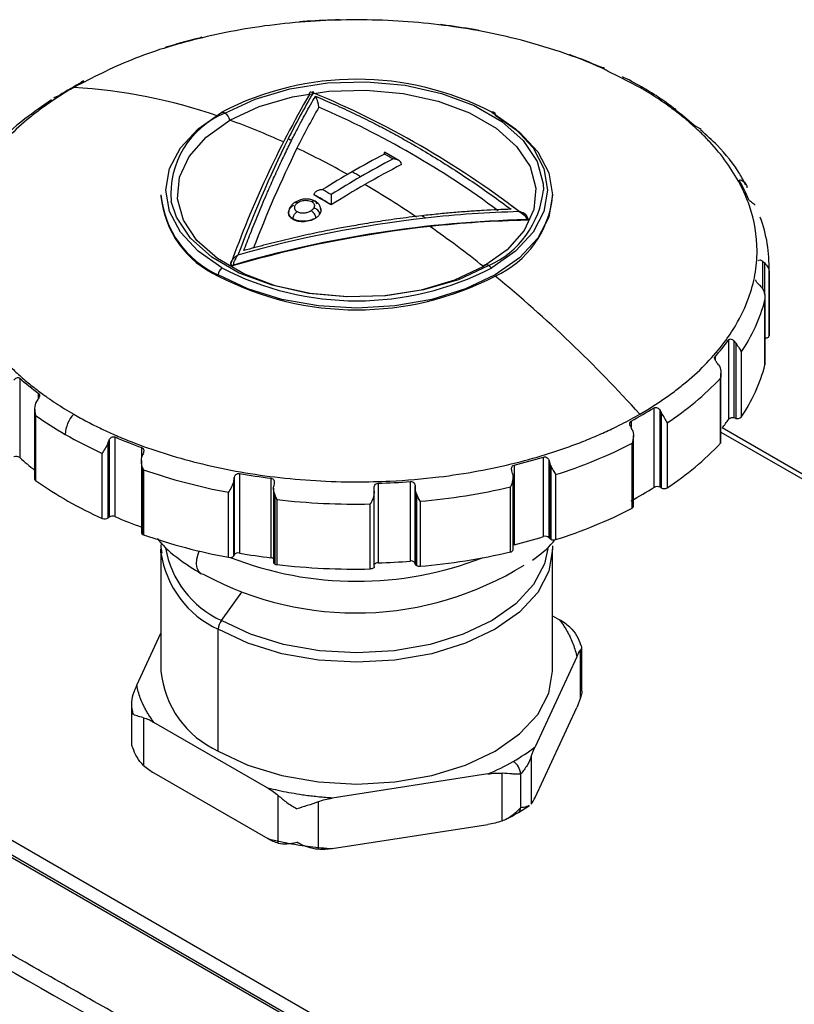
# Model space of a CAD drawing. Header units: millimetres. Extents: x 19 to 819, y 19 to 629.
# Tile 34 of 35: x 745 to 778, y 557 to 598. Entities that reach past the tile are written whole.
import ezdxf

# ---------------------------------------------------------------- set-up
doc = ezdxf.new("R2010")
doc.units = ezdxf.units.MM
doc.header["$LTSCALE"] = 3

msp = doc.modelspace()

# ---------------------------------------------------------------- linework, layer by layer
for p, q in [((762.921, 598.078), (762.923, 598.072)), ((762.923, 598.072), (762.928, 598.065)), ((753.011, 597.512), (753.037, 597.537)), ((771.256, 595.46), (770.364, 595.913)), ((748.036, 595.683), (748.013, 595.648)), ((748.036, 595.664), (748.036, 595.683)), ((748.086, 595.719), (748.086, 595.691)), ((772.752, 594.507), (772.752, 594.563)), ((773.785, 593.692), (773.778, 593.699)), ((761.24, 592.422), (760.64, 592.768)), ((751.345, 590.989), (751.345, 590.942)), ((757.71, 590.99), (757.71, 590.996)), ((767.631, 590.942), (767.631, 590.989)), ((757.147, 590.79), (756.904, 590.68)), ((766.586, 590.042), (765.905, 590.552)), ((756.84, 589.972), (756.84, 589.995)), ((766.547, 589.959), (766.547, 589.936)), ((766.611, 589.978), (766.611, 590.007)), ((754.25, 588.122), (754.25, 588.096)), ((754.275, 588.087), (754.275, 588.057)), ((754.358, 588.051), (754.358, 588.074)), ((776.375, 587.067), (776.375, 588.227)), ((776.441, 588.163), (776.441, 586.857)), ((776.631, 585.326), (776.631, 588.03)), ((753.73, 587.618), (753.73, 587.665)), ((776.627, 587.828), (776.627, 585.125)), ((776.459, 583.929), (776.459, 586.632)), ((776.461, 583.943), (776.461, 586.69)), ((776.627, 585.125), (776.631, 585.326)), ((774.951, 581.663), (774.951, 584.972)), ((775.182, 581.715), (775.182, 584.911)), ((775.242, 584.833), (775.242, 581.699)), ((775.474, 584.456), (775.474, 581.753)), ((774.385, 584.26), (774.385, 584.134)), ((776.461, 583.943), (776.459, 583.929)), ((774.628, 580.709), (774.628, 583.562)), ((745.475, 583.376), (745.475, 580.067)), ((774.608, 580.662), (774.608, 583.366)), ((746.261, 582.545), (746.261, 582.737)), ((746.096, 582.087), (746.096, 579.183)), ((771.848, 578.831), (771.848, 582.14)), ((772.096, 578.834), (772.096, 582.03)), ((772.143, 581.942), (772.143, 578.807)), ((746.134, 581.824), (746.134, 579.121)), ((770.894, 581.583), (770.894, 581.321)), ((772.393, 581.515), (772.393, 578.812)), ((775.242, 581.699), (775.182, 581.715)), ((774.628, 581.132), (803.551, 564.435)), ((803.851, 564.465), (774.681, 581.304)), ((749.152, 577.561), (749.152, 580.694)), ((749.193, 580.792), (749.193, 577.595)), ((749.436, 580.926), (749.436, 577.617)), ((770.933, 577.958), (770.933, 580.662)), ((770.99, 578.032), (770.99, 580.981)), ((748.906, 577.54), (748.906, 580.244)), ((750.553, 580.072), (750.553, 580.481)), ((750.533, 579.945), (750.533, 576.943)), ((767.254, 576.782), (767.254, 580.092)), ((767.489, 576.736), (767.489, 579.932)), ((767.517, 579.836), (767.517, 576.702)), ((750.583, 579.651), (750.583, 576.873)), ((750.616, 579.562), (750.616, 576.858)), ((754.61, 579.407), (754.61, 576.097)), ((766.027, 579.756), (766.027, 576.446)), ((767.551, 579.738), (767.551, 576.673)), ((754.376, 575.989), (754.376, 579.121)), ((754.394, 579.226), (754.394, 576.028)), ((755.923, 575.899), (755.923, 579.209)), ((760.372, 579), (760.372, 575.691)), ((761.724, 575.764), (761.724, 579.074)), ((765.985, 576.235), (765.985, 579.275)), ((767.755, 579.36), (767.755, 576.657)), ((754.157, 575.921), (754.157, 578.624)), ((756.029, 578.797), (756.029, 575.714)), ((760.217, 575.534), (760.217, 578.667)), ((761.917, 575.675), (761.917, 578.871)), ((761.923, 578.771), (761.923, 575.636)), ((765.877, 576.143), (765.877, 578.846)), ((772.143, 578.807), (772.096, 578.834)), ((756.08, 578.528), (756.08, 575.644)), ((756.168, 578.321), (756.168, 575.617)), ((761.973, 578.555), (761.973, 575.575)), ((762.12, 578.251), (762.12, 575.547)), ((760.051, 575.435), (760.051, 578.139)), ((774.095, 547.431), (721.971, 577.521)), ((749.193, 577.595), (749.152, 577.561)), ((721.365, 577.171), (773.489, 547.081)), ((773.617, 547.093), (721.493, 577.184)), ((767.517, 576.702), (767.489, 576.736)), ((751.345, 576.255), (751.345, 571.188)), ((751.349, 576.107), (751.345, 576.255)), ((767.627, 576.404), (767.631, 576.255)), ((767.631, 571.188), (767.631, 576.255)), ((754.394, 576.028), (754.376, 575.989)), ((761.923, 575.636), (761.917, 575.675)), ((753.859, 573.293), (754.714, 574.478)), ((767.631, 573.485), (767.919, 573.319)), ((753.73, 567.865), (753.73, 572.932)), ((750.341, 570.6), (751.345, 572.763)), ((768.792, 570.075), (768.792, 572.056)), ((768.85, 570.466), (768.85, 572.178)), ((768.635, 571.777), (766.9, 568.038)), ((750.125, 569.812), (750.125, 568.099)), ((766.9, 565.939), (768.635, 569.677)), ((750.627, 569.247), (750.627, 567.265)), ((755.797, 566.321), (751.056, 569.058)), ((766.742, 567.641), (766.742, 565.659)), ((751.056, 566.958), (755.797, 564.221)), ((764.944, 566.91), (758.468, 565.908)), ((765.53, 564.96), (765.53, 566.942)), ((766.299, 566.907), (766.299, 565.507)), ((756.226, 564.033), (756.226, 566.015)), ((757.882, 565.758), (757.882, 563.777)), ((766.21, 565.311), (766.667, 565.599)), ((758.468, 563.808), (764.944, 564.81))]:
    msp.add_line(p, q)
at = {"flags": 128}
for points in [[(754.001, 594.391), (755.261, 594.98), (756.707, 595.405), (758.274, 595.648), (759.894, 595.697), (761.496, 595.55), (763.011, 595.215), (764.371, 594.705), (765.518, 594.042), (766.402, 593.257), (766.983, 592.383), (767.237, 591.458), (767.248, 591.191)], [(754.215, 594.097), (755.426, 594.663), (756.815, 595.072), (758.321, 595.305), (759.878, 595.352), (761.418, 595.211), (762.873, 594.889), (764.181, 594.399), (765.283, 593.762), (766.132, 593.007), (766.691, 592.167), (766.935, 591.278), (766.853, 590.38), (766.45, 589.51), (765.742, 588.708), (764.761, 588.009)], [(753.876, 587.955), (752.889, 588.649), (752.156, 589.441), (751.704, 590.301), (751.551, 591.195), (751.704, 592.088), (752.156, 592.948), (752.889, 593.74), (753.876, 594.434)], [(765.246, 594.313), (766.258, 593.6), (767.011, 592.788), (767.474, 591.906), (767.631, 590.989), (767.474, 590.072), (767.011, 589.19), (766.258, 588.377), (765.246, 587.665), (764.012, 587.08), (762.604, 586.646), (761.076, 586.378), (759.488, 586.288), (757.899, 586.378), (756.372, 586.646), (754.964, 587.08), (753.73, 587.665)], [(765.1, 594.434), (765.13, 594.441), (765.158, 594.442), (765.183, 594.435), (765.204, 594.422), (765.222, 594.402), (765.235, 594.377), (765.243, 594.347), (765.246, 594.313)], [(765.1, 594.434), (766.087, 593.74), (766.82, 592.948), (767.272, 592.088), (767.424, 591.195), (767.272, 590.301), (766.82, 589.441), (766.087, 588.649), (765.1, 587.955)], [(764.761, 588.009), (763.549, 587.443), (762.16, 587.034), (760.654, 586.801), (759.098, 586.754), (757.558, 586.895), (756.102, 587.217), (754.795, 587.707), (753.693, 588.344), (752.843, 589.099), (752.285, 589.939), (752.041, 590.828), (752.122, 591.726), (752.526, 592.596), (753.234, 593.398), (754.215, 594.097)], [(764.975, 588.055), (763.714, 587.466), (762.269, 587.041), (760.702, 586.799), (759.082, 586.749), (757.479, 586.896), (755.965, 587.232), (754.604, 587.742), (753.457, 588.404), (752.574, 589.189), (751.992, 590.064), (751.776, 590.725)], [(754.25, 588.122), (754.251, 588.128), (754.253, 588.135)], [(764.761, 588.009), (764.77, 588.044), (764.787, 588.071), (764.809, 588.091), (764.837, 588.102), (764.869, 588.104), (764.903, 588.097), (764.939, 588.08), (764.975, 588.055)], [(776.627, 585.125), (776.623, 585.105), (776.612, 585.085), (776.594, 585.068), (776.57, 585.053), (776.542, 585.041), (776.51, 585.033), (776.476, 585.028), (776.461, 585.028)], [(753.016, 575.239), (752.918, 575.327), (752.849, 575.464), (752.821, 575.638), (752.835, 575.838), (752.89, 576.051), (752.94, 576.18)], [(767.631, 576.255), (767.474, 575.338), (767.011, 574.457), (766.258, 573.644), (765.246, 572.932), (764.012, 572.347), (762.604, 571.913), (761.076, 571.645), (759.488, 571.555), (757.899, 571.645), (756.372, 571.913), (754.964, 572.347), (753.73, 572.932)], [(767.436, 576.29), (767.295, 575.646), (766.842, 574.784), (766.106, 573.989), (765.116, 573.293), (763.91, 572.721), (762.534, 572.297), (761.041, 572.035), (759.488, 571.947), (757.935, 572.035), (756.442, 572.297), (755.065, 572.721), (753.859, 573.293)], [(766.027, 576.446), (765.997, 576.437), (765.985, 576.432)], [(760.217, 575.534), (760.216, 575.523), (760.208, 575.503), (760.194, 575.485), (760.174, 575.469), (760.148, 575.455), (760.119, 575.445), (760.086, 575.438), (760.051, 575.435)], [(753.154, 575.197), (753.021, 575.236), (753.016, 575.239)], [(753.73, 567.865), (754.964, 567.28), (756.372, 566.846), (757.899, 566.578), (759.488, 566.488), (761.076, 566.578), (762.604, 566.846), (764.012, 567.28), (765.246, 567.865), (766.258, 568.577), (767.011, 569.39), (767.474, 570.271), (767.631, 571.188)]]:
    msp.add_lwpolyline(points, dxfattribs=at)
for centre, radius, start, end in [((759.479, 569.593), 28.692, 91.7485, 94.4518), ((759.667, 571.16), 27.115, 80.0205, 82.8276), ((758.614, 574.4), 23.8, 103.7716, 106.8337), ((761.532, 577.892), 20.115, 66.543, 69.9685), ((759.488, 583.603), 12.198, 62.6097, 117.3903), ((755.477, 581.944), 15.607, 118.2813, 122.3383), ((746.42, 573.191), 22.307, 70.8711, 86.6591), ((771.278, 595.146), 0.314, 60.5635, 94.0616), ((794.991, 573.503), 43.285, 149.9603, 160.2428), ((783.099, 580.144), 29.563, 149.3003, 153.5308), ((743.259, 560.376), 37.726, 52.4774, 67.528), ((784.825, 579.193), 31.03, 150.1473, 153.7165), ((742.995, 560.192), 37.538, 53.4202, 66.5851), ((755.388, 591.041), 3.626, 112.5019, 184.988), ((744.859, 568.317), 27.63, 70.6788, 70.9526), ((753.837, 594.046), 0.381, 7.6362, 64.5605), ((765.528, 584.899), 12.021, 48.4561, 53.2848), ((744.137, 566.051), 29.802, 65.61, 70.235), ((803.531, 570.187), 52.291, 153.7434, 159.5139), ((802.771, 570.5), 50.97, 153.8879, 159.0059), ((742.995, 563.737), 32.577, 64.9731, 65.247), ((741.993, 561.423), 34.903, 60.6279, 64.5291), ((777.616, 560.229), 36.633, 117.605, 120.0117), ((777.973, 560.023), 36.634, 117.605, 120.0117), ((777.946, 560.069), 36.213, 117.2728, 120.016), ((778.902, 557.999), 39.208, 120.0085, 122.1037), ((779.259, 557.793), 39.208, 120.0085, 122.1037), ((740.518, 558.978), 37.944, 59.7204, 60.3422), ((779.405, 557.538), 39.134, 120.012, 122.4126), ((739.156, 556.504), 40.582, 55.7898, 59.3725), ((769.475, 588.279), 6.787, 21.9117, 28.9811), ((755.42, 591.395), 4.095, 185.6948, 245.6253), ((755.42, 591.348), 4.095, 185.6948, 245.6253), ((739.263, 558.168), 37.65, 59.4007, 60.6621), ((763.396, 591.591), 3.872, 294.0636, 354.0745), ((763.555, 591.348), 4.095, 294.3747, 354.3052), ((757.65, 590.149), 0.303, 8.682, 80.9695), ((737.468, 554.162), 43.646, 55.2582, 55.4835), ((767.424, 544.834), 45.478, 91.4954, 96.418), ((770.726, 588.019), 5.905, 358.1516, 20.3049), ((767.59, 542.874), 47.097, 91.2688, 106.3173), ((767.785, 541.952), 48.014, 96.2806, 106.2387), ((767.774, 542.002), 48.331, 96.4549, 105.8829), ((767.426, 544.914), 45.031, 91.118, 96.2391), ((735.938, 551.848), 46.243, 51.4425, 54.893), ((766.548, 590.025), 0.0656, 269.6499, 344.261), ((766.568, 590.003), 0.043, 5.6298, 65.6904), ((754.293, 588.126), 0.0433, 185.8452, 245.4749), ((754.336, 588.204), 0.132, 242.6428, 279.7711), ((734.043, 549.581), 49.366, 51.0158, 51.2017), ((754.132, 587.644), 0.403, 129.4965, 177.0779), ((759.488, 598.73), 12.516, 242.6097, 297.3903), ((759.488, 598.786), 12.198, 242.6097, 297.3903), ((729.977, 544.707), 55.545, 41.9984, 50.5826), ((769.799, 588.336), 6.874, 325.6449, 345.6556), ((767.852, 590.032), 8.717, 318.5396, 324.5222), ((769.799, 585.632), 6.874, 325.6449, 345.6556), ((753.447, 592.373), 12.021, 228.4561, 233.2848), ((765.821, 591.632), 12.064, 303.0095, 316.7496), ((748.696, 580.967), 1.332, 137.135, 177.1974), ((763.499, 595.327), 15.607, 298.2813, 302.3383), ((754.785, 593.923), 14.874, 234.4354, 240.0804), ((768.086, 586.546), 8.424, 321.5213, 324.5738), ((775.109, 581.498), 0.229, 71.601, 133.8231), ((775.314, 581.914), 0.227, 251.3723, 314.7791), ((756.158, 596.312), 17.628, 240.0843, 245.7101), ((757.444, 599.379), 20.115, 246.543, 249.9685), ((761.683, 598.714), 20.284, 287.4197, 297.1307), ((765.821, 588.929), 12.064, 303.0095, 316.7496), ((774.56, 580.711), 0.0676, 314.4536, 358.6473), ((745.329, 579.86), 0.253, 54.8341, 112.3799), ((753.376, 588.979), 11.911, 228.4451, 232.3228), ((760.362, 602.872), 23.8, 283.7716, 286.8337), ((758.673, 602.833), 24.626, 250.9021, 259.4336), ((759.309, 606.111), 27.115, 260.0205, 262.8276), ((746.173, 579.187), 0.0771, 183.2635, 239.5511), ((755.548, 592.412), 16.288, 234.6902, 245.9337), ((759.497, 607.679), 28.692, 271.7485, 274.4518), ((759.692, 605.712), 27.568, 275.0535, 282.966), ((763.499, 592.018), 15.607, 298.2813, 302.3383), ((771.975, 578.602), 0.261, 62.4636, 119.0879), ((772.263, 579.038), 0.261, 242.3919, 299.8214), ((759.484, 607.56), 29.427, 263.5288, 271.1041), ((761.683, 596.011), 20.284, 287.4197, 297.1307), ((770.902, 578.041), 0.0886, 290.567, 353.9997), ((749.01, 577.774), 0.256, 246.0218, 303.7721), ((749.335, 577.382), 0.256, 66.6961, 123.7713), ((757.444, 596.07), 20.115, 246.543, 249.9685), ((750.619, 576.951), 0.0861, 185.6534, 245.6668), ((750.678, 577.039), 0.191, 240.302, 251.0156), ((758.673, 600.129), 24.626, 250.9021, 259.4336), ((760.362, 599.562), 23.8, 283.7716, 286.8337), ((767.332, 576.559), 0.236, 48.5421, 109.3992), ((767.61, 576.78), 0.122, 220.032, 240.9601), ((767.673, 576.913), 0.269, 242.9346, 287.6909), ((755.573, 577.012), 4.095, 189.7642, 245.2615), ((759.692, 603.008), 27.568, 275.0535, 282.966), ((765.87, 576.261), 0.118, 273.584, 347.4101), ((755.46, 576.709), 4.155, 188.3399, 245.3909), ((754.215, 576.119), 0.207, 253.7535, 320.9736), ((759.489, 589.366), 14.442, 248.6321, 291.1977), ((754.555, 575.899), 0.206, 74.3871, 141.124), ((759.309, 602.802), 27.115, 260.0205, 262.8276), ((755.906, 575.699), 0.201, 52.0595, 84.9596), ((759.497, 604.369), 28.692, 271.7485, 274.4518), ((761.764, 575.597), 0.172, 26.9465, 103.4809), ((759.454, 586.875), 13.269, 241.6536, 301.8103), ((756.116, 575.723), 0.0866, 185.8452, 245.4749), ((756.19, 575.846), 0.23, 241.3308, 264.4284), ((759.484, 604.857), 29.427, 263.5288, 271.1041), ((760.354, 575.524), 0.167, 83.809, 144.8003), ((762.012, 575.658), 0.0917, 193.4492, 244.4103), ((762.092, 575.804), 0.258, 242.3964, 276.2533), ((754.377, 572.904), 0.647, 143.0787, 177.5561), ((755.42, 571.595), 4.095, 185.6948, 245.6253), ((983.254, 974.508), 479.16, 237.64772, 242.35765), ((762.157, 574.123), 7.714, 299.84, 307.9326), ((761.182, 575.813), 9.665, 292.9095, 299.8718), ((765.641, 566.877), 0.659, 2.6055, 57.3945), ((982.665, 973.49), 481.516, 237.65926, 242.34611), ((982.606, 973.097), 481.752, 237.65926, 242.34611), ((766.095, 565.481), 0.205, 304.04, 7.2575)]:
    msp.add_arc(centre, radius, start, end)
for points, knots in [([(770.364, 595.913), (770.142, 596.03), (769.403, 596.419), (767.974, 596.954), (766.234, 597.472), (764.529, 597.839), (762.338, 598.171), (759.488, 598.342), (756.634, 598.171), (754.441, 597.839), (752.413, 597.398), (750.058, 596.67), (748.499, 595.863), (747.72, 595.46)], [0, 0, 0, 0, 0.036208, 0.1202193, 0.2038487, 0.2715817, 0.3387125, 0.4762623, 0.6138122, 0.6815507, 0.7486765, 0.8743383, 1, 1, 1, 1]), ([(758.764, 598.269), (758.763, 598.272), (758.763, 598.279), (758.738, 598.279), (758.697, 598.276), (758.65, 598.273), (758.617, 598.272), (758.604, 598.271)], [0, 0, 0, 0, 0.226687, 0.462081, 0.661263, 0.861304, 1, 1, 1, 1]), ([(764.581, 597.822), (764.572, 597.832), (764.549, 597.838), (764.472, 597.85), (764.417, 597.856), (764.366, 597.865)], [0, 0, 0, 0, 0.5, 0.5, 1, 1, 1, 1]), ([(753.037, 597.537), (753.052, 597.548), (753.059, 597.551), (753.033, 597.541), (752.997, 597.528), (752.948, 597.516)], [0, 0, 0, 0, 0.5, 0.5, 1, 1, 1, 1]), ([(751.722, 597.18), (751.686, 597.169), (751.645, 597.16), (751.573, 597.143), (751.543, 597.136), (751.521, 597.128)], [0, 0, 0, 0, 0.5, 0.5, 1, 1, 1, 1]), ([(768.393, 596.802), (768.381, 596.807), (768.359, 596.818), (768.344, 596.828), (768.344, 596.83), (768.344, 596.83)], [0, 0, 0, 0, 0.371808, 0.7425694, 1, 1, 1, 1]), ([(769.783, 596.256), (769.761, 596.268), (769.728, 596.281), (769.637, 596.31), (769.582, 596.327), (769.539, 596.345)], [0, 0, 0, 0, 0.5, 0.5, 1, 1, 1, 1]), ([(771.432, 595.42), (771.16, 595.581), (770.874, 595.75), (770.551, 595.892), (770.534, 595.899)], [0, 0, 0, 0, 0.948972, 1, 1, 1, 1]), ([(747.72, 595.46), (747.631, 595.407), (747.453, 595.303), (747.193, 595.142), (746.94, 594.979), (746.694, 594.812), (746.454, 594.641), (746.221, 594.468), (745.994, 594.291), (745.538, 593.917), (744.904, 593.326), (744.33, 592.652), (743.957, 592.125), (743.574, 591.517), (743.187, 590.698), (742.905, 589.659), (742.789, 588.371), (743.06, 586.78), (743.855, 585.267), (744.671, 584.272), (745.207, 583.725), (745.644, 583.327), (746.115, 582.941), (746.562, 582.61), (746.973, 582.331), (747.338, 582.097), (747.593, 581.948), (747.72, 581.873)], [0, 0, 0, 0, 0.014583, 0.029141, 0.043684, 0.058223, 0.07277, 0.087334, 0.101927, 0.116558, 0.178164, 0.240074, 0.265675, 0.291322, 0.368741, 0.434072, 0.500142, 0.625016, 0.74989, 0.812403, 0.843618, 0.874934, 0.906167, 0.937465, 0.958303, 0.979142, 1, 1, 1, 1]), ([(748.086, 595.719), (748.112, 595.735), (748.133, 595.741), (748.139, 595.728), (748.121, 595.71), (748.082, 595.689)], [0, 0, 0, 0, 0.5, 0.5, 1, 1, 1, 1]), ([(771.256, 581.873), (771.345, 581.925), (771.523, 582.029), (771.782, 582.19), (772.035, 582.354), (772.282, 582.521), (772.522, 582.691), (772.755, 582.865), (772.982, 583.042), (773.437, 583.415), (774.072, 584.006), (774.645, 584.68), (775.019, 585.207), (775.401, 585.815), (775.789, 586.634), (776.071, 587.673), (776.186, 588.962), (775.916, 590.553), (775.12, 592.065), (774.305, 593.06), (773.768, 593.607), (773.331, 594.005), (772.86, 594.391), (772.414, 594.722), (772.002, 595.002), (771.637, 595.235), (771.383, 595.385), (771.256, 595.46)], [0, 0, 0, 0, 0.014583, 0.0291407, 0.0436839, 0.0582234, 0.0727699, 0.0873341, 0.1019265, 0.1165579, 0.1781637, 0.2400736, 0.2656751, 0.2913223, 0.3687409, 0.4340723, 0.5001422, 0.6250163, 0.7498905, 0.8124028, 0.8436177, 0.8749341, 0.9061675, 0.9374653, 0.9583034, 0.9791421, 1, 1, 1, 1]), ([(772.756, 594.531), (772.489, 594.732), (772.075, 595.044), (771.601, 595.321), (771.432, 595.42)], [0, 0, 0, 0, 0.644468, 1, 1, 1, 1]), ([(747.128, 595.131), (747.092, 595.108), (747.038, 595.085), (746.944, 595.046), (746.907, 595.03), (746.88, 595.014)], [0, 0, 0, 0, 0.5, 0.5, 1, 1, 1, 1]), ([(756.776, 593.255), (756.821, 593.344), (756.908, 593.516), (757.033, 593.758), (757.148, 593.978), (757.253, 594.175), (757.392, 594.431), (757.563, 594.739), (757.701, 594.977), (757.769, 595.092)], [0, 0, 0, 0, 0.134878, 0.260173, 0.375893, 0.482051, 0.578655, 0.795099, 1, 1, 1, 1]), ([(757.519, 595.171), (757.52, 595.214), (757.53, 595.241), (757.554, 595.272), (757.569, 595.278), (757.614, 595.282), (757.646, 595.265), (757.679, 595.237)], [0, 0, 0, 0, 0.25, 0.25, 0.5, 0.5, 1, 1, 1, 1]), ([(757.663, 595.193), (757.662, 595.203), (757.662, 595.223), (757.661, 595.247), (757.662, 595.267), (757.662, 595.282), (757.664, 595.291), (757.666, 595.294), (757.672, 595.283), (757.676, 595.254), (757.679, 595.237)], [0, 0, 0, 0, 0.071193, 0.147642, 0.230815, 0.321864, 0.421674, 0.530921, 0.721687, 1, 1, 1, 1]), ([(757.913, 594.639), (757.912, 594.662), (757.909, 594.689), (757.9, 594.742), (757.895, 594.767), (757.877, 594.839), (757.864, 594.88), (757.823, 594.992), (757.796, 595.048), (757.769, 595.092)], [0, 0, 0, 0, 0.125, 0.125, 0.25, 0.25, 0.5, 0.5, 1, 1, 1, 1]), ([(757.769, 595.092), (757.903, 595.037), (758.17, 594.926), (758.573, 594.75), (758.977, 594.568), (759.382, 594.378), (759.788, 594.18), (760.196, 593.976), (760.605, 593.764), (761.014, 593.544), (761.425, 593.318), (761.973, 593.006), (762.657, 592.6), (763.475, 592.086), (764.289, 591.548), (765.099, 590.988), (765.635, 590.593), (765.903, 590.397)], [0, 0, 0, 0, 0.0496172, 0.0993195, 0.1491068, 0.1989793, 0.248937, 0.29898, 0.3491084, 0.3993222, 0.4496216, 0.5000065, 0.6006925, 0.7010343, 0.8010324, 0.9006875, 1, 1, 1, 1]), ([(746.803, 594.944), (746.424, 594.685), (745.567, 594.099), (744.788, 593.417), (744.448, 592.983), (744.423, 592.95)], [0, 0, 0, 0, 0.422808, 0.956241, 1, 1, 1, 1]), ([(772.715, 594.535), (772.682, 594.559), (772.673, 594.579), (772.694, 594.59), (772.721, 594.581), (772.752, 594.563)], [0, 0, 0, 0, 0.5, 0.5, 1, 1, 1, 1]), ([(773.742, 593.757), (773.715, 593.773), (773.68, 593.79), (773.601, 593.831), (773.556, 593.854), (773.523, 593.878)], [0, 0, 0, 0, 0.5, 0.5, 1, 1, 1, 1]), ([(775.658, 591.411), (775.575, 591.569), (775.275, 592.142), (774.652, 592.913), (774.022, 593.479), (773.785, 593.692)], [0, 0, 0, 0, 0.191679, 0.695303, 1, 1, 1, 1]), ([(754.792, 588.678), (754.836, 588.795), (754.929, 589.036), (755.073, 589.402), (755.226, 589.784), (755.387, 590.181), (755.558, 590.591), (755.738, 591.013), (755.958, 591.517), (756.214, 592.082), (756.498, 592.689), (756.685, 593.068), (756.776, 593.255)], [0, 0, 0, 0, 0.068396, 0.141215, 0.218455, 0.30011, 0.386176, 0.476645, 0.571509, 0.718172, 0.861006, 1, 1, 1, 1]), ([(760.639, 592.767), (760.639, 592.768), (760.64, 592.773), (760.641, 592.744), (760.641, 592.71), (760.641, 592.693), (760.641, 592.692)], [0, 0, 0, 0, 0.0814607, 0.6371198, 0.9882993, 1, 1, 1, 1]), ([(761.352, 592.271), (761.351, 592.304), (761.336, 592.337), (761.29, 592.391), (761.259, 592.413), (761.157, 592.467), (761.077, 592.484), (760.998, 592.487)], [0, 0, 0, 0, 0.25, 0.25, 0.5, 0.5, 1, 1, 1, 1]), ([(775.412, 591.567), (775.396, 591.597), (775.406, 591.617), (775.458, 591.62), (775.495, 591.605), (775.531, 591.579)], [0, 0, 0, 0, 0.5, 0.5, 1, 1, 1, 1]), ([(775.718, 591.293), (775.719, 591.304), (775.724, 591.356), (775.69, 591.43), (775.621, 591.501), (775.595, 591.528)], [0, 0, 0, 0, 0.135093, 0.67087, 1, 1, 1, 1]), ([(758.065, 591.211), (758.049, 591.21), (758.018, 591.209), (757.972, 591.202), (757.909, 591.189), (757.843, 591.164), (757.782, 591.126), (757.741, 591.087), (757.716, 591.046), (757.712, 591.017), (757.71, 591.003)], [0, 0, 0, 0, 0.095844, 0.194877, 0.296748, 0.499787, 0.648802, 0.775007, 0.891537, 1, 1, 1, 1]), ([(758.421, 591.006), (758.422, 590.992), (758.422, 590.968), (758.422, 590.927), (758.423, 590.888), (758.423, 590.853), (758.423, 590.803), (758.425, 590.737), (758.427, 590.655), (758.428, 590.61), (758.428, 590.589)], [0, 0, 0, 0, 0.129981, 0.244986, 0.34504, 0.430187, 0.500507, 0.690462, 0.854676, 1, 1, 1, 1]), ([(756.84, 589.995), (756.807, 590.016), (756.744, 590.057), (756.687, 590.132), (756.658, 590.206), (756.653, 590.293), (756.677, 590.384), (756.737, 590.472), (756.807, 590.53), (756.851, 590.559), (756.866, 590.569)], [0, 0, 0, 0, 0.138103, 0.267523, 0.388025, 0.499827, 0.672664, 0.813688, 0.936499, 1, 1, 1, 1]), ([(756.908, 590.683), (756.877, 590.659), (756.806, 590.603), (756.72, 590.503), (756.666, 590.383), (756.659, 590.301), (756.656, 590.261)], [0, 0, 0, 0, 0.204975, 0.473896, 0.74576, 1, 1, 1, 1]), ([(757.033, 590.669), (756.996, 590.642), (756.942, 590.601), (756.907, 590.534), (756.891, 590.466), (756.903, 590.396), (756.942, 590.344), (756.977, 590.319), (756.995, 590.307), (757.006, 590.3)], [0, 0, 0, 0, 0.249891, 0.369569, 0.500696, 0.749982, 0.87523, 0.925315, 1, 1, 1, 1]), ([(756.903, 590.676), (756.905, 590.679), (756.91, 590.685), (756.924, 590.69), (756.947, 590.696), (756.984, 590.693), (757.016, 590.678), (757.033, 590.669)], [0, 0, 0, 0, 0.083927, 0.190635, 0.38572, 0.661758, 1, 1, 1, 1]), ([(757.033, 590.669), (757.058, 590.685), (757.083, 590.7), (757.138, 590.725), (757.167, 590.736), (757.198, 590.744)], [0, 0, 0, 0, 0.5, 0.5, 1, 1, 1, 1]), ([(757.757, 590.731), (757.697, 590.76), (757.612, 590.801), (757.47, 590.82), (757.327, 590.824), (757.216, 590.803), (757.147, 590.79)], [0, 0, 0, 0, 0.3316134, 0.4764988, 0.6701071, 1, 1, 1, 1]), ([(757.198, 590.744), (757.269, 590.763), (757.346, 590.77), (757.456, 590.764), (757.493, 590.759), (757.559, 590.741), (757.587, 590.726), (757.615, 590.712)], [0, 0, 0, 0, 0.5, 0.5, 0.75, 0.75, 1, 1, 1, 1]), ([(757.615, 590.712), (757.626, 590.718), (757.646, 590.73), (757.675, 590.74), (757.699, 590.744), (757.718, 590.744), (757.732, 590.742), (757.742, 590.739), (757.766, 590.729), (757.798, 590.699), (757.805, 590.648), (757.809, 590.623)], [0, 0, 0, 0, 0.110395, 0.211535, 0.300378, 0.374798, 0.433514, 0.475885, 0.501662, 0.760964, 1, 1, 1, 1]), ([(757.615, 590.712), (757.619, 590.709), (757.633, 590.7), (757.663, 590.681), (757.7, 590.643), (757.722, 590.599), (757.727, 590.558), (757.726, 590.54), (757.725, 590.525), (757.726, 590.538), (757.727, 590.548), (757.726, 590.538), (757.726, 590.531), (757.723, 590.511), (757.718, 590.489), (757.708, 590.468), (757.702, 590.455), (757.699, 590.45), (757.697, 590.448)], [0, 0, 0, 0, 0.0337766, 0.1210791, 0.2597434, 0.4509145, 0.5662934, 0.6299646, 0.6409953, 0.6827851, 0.6915617, 0.7039738, 0.7376278, 0.7751303, 0.877287, 0.9520916, 0.9794291, 1, 1, 1, 1]), ([(757.994, 590.361), (757.989, 590.408), (757.979, 590.488), (757.903, 590.627), (757.815, 590.69), (757.755, 590.732)], [0, 0, 0, 0, 0.302385, 0.522125, 1, 1, 1, 1]), ([(775.817, 590.751), (775.806, 590.762), (775.796, 590.773), (775.788, 590.784), (775.78, 590.794), (775.775, 590.803), (775.772, 590.812)], [0, 0, 0, 0, 0.0000600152, 0.0000600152, 0.0000600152, 0.0001129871, 0.0001129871, 0.0001129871, 0.0001129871]), ([(775.983, 590.627), (775.958, 590.644), (775.93, 590.663), (775.872, 590.704), (775.842, 590.727), (775.817, 590.751)], [0, 0, 0, 0, 0.5, 0.5, 1, 1, 1, 1]), ([(762.199, 590.125), (762.021, 590.104), (761.675, 590.063), (761.17, 589.996), (760.696, 589.929), (760.253, 589.861), (759.84, 589.794), (759.458, 589.729), (759.107, 589.667), (758.787, 589.608), (758.28, 589.511), (757.574, 589.366), (756.656, 589.159), (755.726, 588.931), (755.104, 588.763), (754.792, 588.678)], [0, 0, 0, 0, 0.072074, 0.140032, 0.203868, 0.263574, 0.319145, 0.370577, 0.417867, 0.46101, 0.500004, 0.622441, 0.746594, 0.872451, 1, 1, 1, 1]), ([(756.84, 589.972), (756.811, 589.99), (756.742, 590.034), (756.676, 590.127), (756.647, 590.208), (756.658, 590.251), (756.659, 590.254)], [0, 0, 0, 0, 0.244466, 0.596196, 0.964046, 1, 1, 1, 1]), ([(756.84, 589.995), (756.84, 590.007), (756.841, 590.031), (756.849, 590.068), (756.86, 590.102), (756.875, 590.141), (756.914, 590.219), (756.967, 590.266), (757.006, 590.3)], [0, 0, 0, 0, 0.1165543, 0.2256319, 0.3244959, 0.4111614, 0.5670878, 1, 1, 1, 1]), ([(757.006, 590.3), (757.026, 590.29), (757.066, 590.269), (757.164, 590.243), (757.274, 590.24), (757.38, 590.254), (757.484, 590.279), (757.544, 590.314), (757.586, 590.338)], [0, 0, 0, 0, 0.1266012, 0.251283, 0.5001274, 0.6294601, 0.7502776, 1, 1, 1, 1]), ([(757.697, 590.448), (757.685, 590.428), (757.67, 590.408), (757.632, 590.372), (757.608, 590.355), (757.586, 590.338)], [0, 0, 0, 0, 0.5, 0.5, 1, 1, 1, 1]), ([(757.586, 590.338), (757.596, 590.332), (757.615, 590.319), (757.643, 590.296), (757.666, 590.272), (757.685, 590.25), (757.699, 590.231), (757.709, 590.217), (757.733, 590.18), (757.767, 590.114), (757.775, 590.058), (757.779, 590.03)], [0, 0, 0, 0, 0.106717, 0.204763, 0.291442, 0.364834, 0.423752, 0.467574, 0.49604, 0.749381, 1, 1, 1, 1]), ([(757.949, 590.195), (757.931, 590.163), (757.907, 590.133), (757.849, 590.077), (757.814, 590.052), (757.779, 590.026)], [0, 0, 0, 0, 0.5, 0.5, 1, 1, 1, 1]), ([(757.978, 590.443), (757.98, 590.439), (757.984, 590.43), (757.987, 590.416), (757.991, 590.4), (757.993, 590.387), (757.994, 590.37), (757.994, 590.357), (757.994, 590.341), (757.993, 590.327), (757.991, 590.304), (757.982, 590.26), (757.963, 590.221), (757.949, 590.195)], [0, 0, 0, 0, 0.044038, 0.123235, 0.162822, 0.242015, 0.281601, 0.360787, 0.400373, 0.479558, 0.519143, 0.677639, 1, 1, 1, 1]), ([(765.903, 590.397), (765.717, 590.39), (765.336, 590.377), (764.754, 590.346), (764.148, 590.307), (763.519, 590.258), (762.867, 590.198), (762.424, 590.149), (762.199, 590.125)], [0, 0, 0, 0, 0.151671, 0.309333, 0.472992, 0.642653, 0.818322, 1, 1, 1, 1]), ([(766.237, 590.297), (766.305, 590.267), (766.371, 590.226), (766.46, 590.145), (766.488, 590.115), (766.532, 590.044), (766.55, 590.001), (766.547, 589.959)], [0, 0, 0, 0, 0.5, 0.5, 0.75, 0.75, 1, 1, 1, 1]), ([(766.586, 590.042), (766.588, 590.082), (766.567, 590.119), (766.517, 590.177), (766.485, 590.2), (766.452, 590.22)], [0, 0, 0, 0, 0.5, 0.5, 1, 1, 1, 1]), ([(757.779, 590.03), (757.763, 590.021), (757.716, 589.996), (757.625, 589.952), (757.483, 589.912), (757.336, 589.894), (757.195, 589.894), (757.073, 589.908), (756.948, 589.94), (756.877, 589.976), (756.84, 589.995)], [0, 0, 0, 0, 0.062108, 0.183516, 0.325076, 0.49973, 0.608481, 0.728025, 0.858618, 1, 1, 1, 1]), ([(757.779, 590.026), (757.747, 590.007), (757.714, 589.987), (757.643, 589.952), (757.606, 589.937), (757.486, 589.899), (757.399, 589.884), (757.224, 589.872), (757.139, 589.877), (757.015, 589.901), (756.977, 589.911), (756.905, 589.938), (756.872, 589.955), (756.84, 589.972)], [0, 0, 0, 0, 0.125, 0.125, 0.25, 0.25, 0.5, 0.5, 0.75, 0.75, 0.875, 0.875, 1, 1, 1, 1]), ([(766.61, 589.978), (766.61, 589.974), (766.61, 589.964), (766.599, 589.951), (766.58, 589.941), (766.561, 589.937), (766.55, 589.936), (766.547, 589.936)], [0, 0, 0, 0, 0.172751, 0.425656, 0.678178, 0.93297, 1, 1, 1, 1]), ([(754.253, 588.135), (754.254, 588.144), (754.255, 588.164), (754.264, 588.197), (754.28, 588.233), (754.302, 588.271), (754.332, 588.311), (754.376, 588.361), (754.446, 588.426), (754.509, 588.465), (754.547, 588.488)], [0, 0, 0, 0, 0.071193, 0.147642, 0.230815, 0.321864, 0.421674, 0.530921, 0.721687, 1, 1, 1, 1]), ([(754.547, 588.488), (754.534, 588.474), (754.513, 588.449), (754.472, 588.394), (754.434, 588.332), (754.4, 588.26), (754.377, 588.198), (754.359, 588.133), (754.359, 588.093), (754.358, 588.074)], [0, 0, 0, 0, 0.138258, 0.232745, 0.469565, 0.602749, 0.718881, 0.868059, 1, 1, 1, 1]), ([(754.275, 588.057), (754.269, 588.062), (754.258, 588.07), (754.25, 588.085), (754.251, 588.094), (754.251, 588.096)], [0, 0, 0, 0, 0.422877, 0.845643, 1, 1, 1, 1]), ([(754.358, 588.051), (754.349, 588.048), (754.339, 588.046), (754.33, 588.046), (754.32, 588.045), (754.31, 588.046), (754.302, 588.048), (754.292, 588.05), (754.283, 588.053), (754.275, 588.057)], [0, 0, 0, 0, 0.0000338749, 0.0000338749, 0.0000338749, 0.0000677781, 0.0000677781, 0.0000677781, 0.0001048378, 0.0001048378, 0.0001048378, 0.0001048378]), ([(776.188, 588.246), (776.191, 588.277), (776.22, 588.293), (776.295, 588.283), (776.337, 588.26), (776.375, 588.227)], [0, 0, 0, 0, 0.5, 0.5, 1, 1, 1, 1]), ([(776.441, 588.163), (776.503, 588.095), (776.55, 588.038), (776.611, 587.93), (776.626, 587.879), (776.627, 587.828)], [0, 0, 0, 0, 0.5, 0.5, 1, 1, 1, 1]), ([(776.304, 587.174), (776.366, 587.106), (776.407, 587.015), (776.456, 586.829), (776.465, 586.729), (776.459, 586.632)], [0, 0, 0, 0, 0.5, 0.5, 1, 1, 1, 1]), ([(774.951, 584.972), (774.971, 585.001), (775.015, 585.009), (775.105, 584.983), (775.148, 584.951), (775.182, 584.911)], [0, 0, 0, 0, 0.5, 0.5, 1, 1, 1, 1]), ([(775.242, 584.833), (775.298, 584.753), (775.351, 584.686), (775.431, 584.564), (775.459, 584.508), (775.474, 584.456)], [0, 0, 0, 0, 0.5, 0.5, 1, 1, 1, 1]), ([(774.416, 584.077), (774.394, 584.11), (774.377, 584.144), (774.362, 584.21), (774.367, 584.24), (774.385, 584.26)], [0, 0, 0, 0, 0.5, 0.5, 1, 1, 1, 1]), ([(774.529, 583.931), (774.585, 583.851), (774.612, 583.754), (774.633, 583.56), (774.627, 583.46), (774.608, 583.366)], [0, 0, 0, 0, 0.5, 0.5, 1, 1, 1, 1]), ([(745.233, 583.291), (745.264, 583.334), (745.304, 583.37), (745.397, 583.405), (745.446, 583.402), (745.475, 583.376)], [0, 0, 0, 0, 0.5, 0.5, 1, 1, 1, 1]), ([(746.261, 582.737), (746.294, 582.712), (746.303, 582.668), (746.281, 582.573), (746.254, 582.525), (746.223, 582.482)], [0, 0, 0, 0, 0.5, 0.5, 1, 1, 1, 1]), ([(746.169, 582.398), (746.118, 582.313), (746.099, 582.212), (746.094, 582.016), (746.108, 581.917), (746.134, 581.824)], [0, 0, 0, 0, 0.5, 0.5, 1, 1, 1, 1]), ([(747.72, 581.873), (747.813, 581.82), (748, 581.713), (748.288, 581.559), (748.581, 581.408), (748.88, 581.262), (749.185, 581.12), (749.495, 580.982), (749.811, 580.849), (750.456, 580.59), (751.46, 580.234), (752.906, 579.826), (754.446, 579.493), (756.088, 579.244), (757.773, 579.093), (759.378, 579.045), (761.093, 579.086), (762.787, 579.229), (764.535, 579.494), (766.076, 579.827), (767.283, 580.168), (768.187, 580.472), (768.846, 580.717), (769.484, 580.981), (770.032, 581.23), (770.495, 581.459), (770.883, 581.661), (771.131, 581.802), (771.256, 581.873)], [0, 0, 0, 0, 0.01506, 0.03009, 0.045097, 0.060088, 0.075069, 0.090048, 0.105031, 0.120025, 0.180222, 0.240008, 0.304609, 0.368634, 0.434589, 0.499998, 0.552846, 0.631355, 0.69596, 0.759981, 0.819973, 0.84999, 0.879981, 0.909992, 0.939989, 0.959999, 0.979993, 1, 1, 1, 1]), ([(771.848, 582.14), (771.884, 582.163), (771.938, 582.162), (772.031, 582.117), (772.069, 582.076), (772.096, 582.03)], [0, 0, 0, 0, 0.5, 0.5, 1, 1, 1, 1]), ([(772.143, 581.942), (772.187, 581.851), (772.239, 581.774), (772.327, 581.634), (772.366, 581.572), (772.393, 581.515)], [0, 0, 0, 0, 0.5, 0.5, 1, 1, 1, 1]), ([(770.89, 581.329), (770.863, 581.374), (770.843, 581.424), (770.837, 581.519), (770.855, 581.562), (770.894, 581.583)], [0, 0, 0, 0, 0.5, 0.5, 1, 1, 1, 1]), ([(770.939, 581.234), (770.983, 581.144), (770.993, 581.043), (770.984, 580.848), (770.963, 580.751), (770.933, 580.662)], [0, 0, 0, 0, 0.5, 0.5, 1, 1, 1, 1]), ([(749.152, 580.694), (749.117, 580.6), (749.068, 580.517), (748.98, 580.37), (748.938, 580.303), (748.906, 580.244)], [0, 0, 0, 0, 0.5, 0.5, 1, 1, 1, 1]), ([(749.193, 580.792), (749.214, 580.841), (749.248, 580.884), (749.338, 580.938), (749.394, 580.945), (749.436, 580.926)], [0, 0, 0, 0, 0.5, 0.5, 1, 1, 1, 1]), ([(750.553, 580.481), (750.599, 580.464), (750.626, 580.423), (750.637, 580.328), (750.624, 580.276), (750.602, 580.227)], [0, 0, 0, 0, 0.5, 0.5, 1, 1, 1, 1]), ([(750.583, 579.651), (750.559, 579.728), (750.541, 579.807), (750.529, 579.97), (750.534, 580.055), (750.564, 580.134)], [0, 0, 0, 0, 0.5, 0.5, 1, 1, 1, 1]), ([(767.254, 580.092), (767.302, 580.106), (767.358, 580.093), (767.444, 580.03), (767.473, 579.983), (767.489, 579.932)], [0, 0, 0, 0, 0.5, 0.5, 1, 1, 1, 1]), ([(750.583, 579.651), (750.593, 579.622), (750.603, 579.594), (750.614, 579.566), (750.614, 579.565), (750.615, 579.563), (750.616, 579.562)], [0, 0, 0, 0, 0.0001110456, 0.0001110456, 0.0001110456, 0.0001173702, 0.0001173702, 0.0001173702, 0.0001173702]), ([(754.394, 579.226), (754.404, 579.277), (754.426, 579.326), (754.504, 579.397), (754.559, 579.416), (754.61, 579.407)], [0, 0, 0, 0, 0.5, 0.5, 1, 1, 1, 1]), ([(765.969, 579.409), (765.995, 579.312), (765.987, 579.21), (765.948, 579.02), (765.915, 578.929), (765.877, 578.846)], [0, 0, 0, 0, 0.5, 0.5, 1, 1, 1, 1]), ([(765.939, 579.511), (765.923, 579.561), (765.917, 579.614), (765.943, 579.707), (765.978, 579.744), (766.027, 579.756)], [0, 0, 0, 0, 0.5, 0.5, 1, 1, 1, 1]), ([(767.551, 579.738), (767.583, 579.662), (767.62, 579.595), (767.691, 579.469), (767.726, 579.412), (767.755, 579.36)], [0, 0, 0, 0, 0.5, 0.5, 1, 1, 1, 1]), ([(754.376, 579.121), (754.36, 579.022), (754.32, 578.931), (754.24, 578.766), (754.196, 578.69), (754.157, 578.624)], [0, 0, 0, 0, 0.5, 0.5, 1, 1, 1, 1]), ([(755.923, 579.209), (755.976, 579.202), (756.019, 579.168), (756.061, 579.078), (756.062, 579.025), (756.052, 578.973)], [0, 0, 0, 0, 0.5, 0.5, 1, 1, 1, 1]), ([(760.21, 578.781), (760.207, 578.833), (760.215, 578.885), (760.271, 578.97), (760.319, 578.999), (760.372, 579)], [0, 0, 0, 0, 0.5, 0.5, 1, 1, 1, 1]), ([(761.724, 579.074), (761.777, 579.078), (761.83, 579.054), (761.898, 578.975), (761.914, 578.923), (761.917, 578.871)], [0, 0, 0, 0, 0.5, 0.5, 1, 1, 1, 1]), ([(756.08, 578.528), (756.061, 578.582), (756.047, 578.638), (756.029, 578.754), (756.026, 578.815), (756.035, 578.875)], [0, 0, 0, 0, 0.5, 0.5, 1, 1, 1, 1]), ([(760.216, 578.675), (760.222, 578.575), (760.196, 578.477), (760.133, 578.297), (760.092, 578.213), (760.051, 578.139)], [0, 0, 0, 0, 0.5, 0.5, 1, 1, 1, 1]), ([(751.203, 576.703), (751.218, 576.682), (751.452, 576.355), (752.054, 575.854), (752.715, 575.432), (753.016, 575.239)], [0, 0, 0, 0, 0.036324, 0.560439, 1, 1, 1, 1]), ([(766.791, 575.801), (767.109, 576.035), (767.456, 576.29), (767.685, 576.603), (767.704, 576.628)], [0, 0, 0, 0, 0.9192548, 1, 1, 1, 1]), ([(751.372, 576.526), (751.363, 576.489), (751.328, 576.346), (751.358, 576.202), (751.381, 576.095)], [0, 0, 0, 0, 0.259311, 1, 1, 1, 1]), ([(767.919, 573.319), (767.956, 573.27), (768.028, 573.172), (768.128, 573.022), (768.22, 572.871), (768.304, 572.718), (768.397, 572.53), (768.491, 572.305), (768.578, 572.042), (768.616, 571.865), (768.635, 571.777)], [0, 0, 0, 0, 0.100006, 0.200009, 0.30001, 0.400009, 0.500007, 0.666702, 0.833369, 1, 1, 1, 1]), ([(768.348, 573.012), (768.459, 572.913), (768.549, 572.798), (768.697, 572.548), (768.754, 572.413), (768.792, 572.278)], [0, 0, 0, 0, 0.5, 0.5, 1, 1, 1, 1]), ([(768.792, 572.056), (768.832, 572.108), (768.851, 572.148), (768.85, 572.22), (768.83, 572.25), (768.792, 572.278)], [0, 0, 0, 0, 0.5, 0.5, 1, 1, 1, 1]), ([(751.056, 569.058), (751.02, 569.107), (750.947, 569.205), (750.848, 569.355), (750.756, 569.506), (750.672, 569.659), (750.579, 569.847), (750.485, 570.072), (750.398, 570.335), (750.36, 570.511), (750.341, 570.6)], [0, 0, 0, 0, 0.100006, 0.200009, 0.30001, 0.400009, 0.500007, 0.666702, 0.833369, 1, 1, 1, 1]), ([(768.826, 570.465), (768.834, 570.406), (768.853, 570.269), (768.814, 570.145), (768.792, 570.075)], [0, 0, 0, 0, 0.426666, 1, 1, 1, 1]), ([(761.355, 550.503), (760.861, 550.763), (759.871, 551.284), (758.394, 552.069), (756.922, 552.857), (755.455, 553.649), (753.994, 554.444), (752.538, 555.242), (751.087, 556.044), (749.642, 556.849), (748.203, 557.657), (746.769, 558.468), (745.341, 559.283), (743.444, 560.374), (741.087, 561.745), (738.281, 563.404), (735.498, 565.075), (732.739, 566.76), (730.001, 568.455), (728.195, 569.596), (727.293, 570.167)], [0, 0, 0, 0, 0.041669, 0.083338, 0.125006, 0.166674, 0.208341, 0.250008, 0.291674, 0.333341, 0.375006, 0.416671, 0.458336, 0.5, 0.583347, 0.666688, 0.750024, 0.833354, 0.91668, 1, 1, 1, 1]), ([(750.184, 570.203), (750.143, 570.08), (750.125, 569.948), (750.126, 569.676), (750.146, 569.535), (750.184, 569.399)], [0, 0, 0, 0, 0.5, 0.5, 1, 1, 1, 1]), ([(750.627, 569.247), (750.517, 569.275), (750.426, 569.298), (750.278, 569.347), (750.222, 569.372), (750.184, 569.399)], [0, 0, 0, 0, 0.5, 0.5, 1, 1, 1, 1]), ([(750.184, 568), (750.183, 568), (750.145, 568.028), (750.147, 568.064), (750.149, 568.1)], [0, 0, 0, 0, 0.017394, 1, 1, 1, 1]), ([(750.627, 567.265), (750.517, 567.364), (750.426, 567.479), (750.278, 567.729), (750.222, 567.864), (750.184, 568)], [0, 0, 0, 0, 0.5, 0.5, 1, 1, 1, 1]), ([(766.742, 567.641), (766.702, 567.518), (766.643, 567.393), (766.494, 567.144), (766.402, 567.02), (766.299, 566.907)], [0, 0, 0, 0, 0.5, 0.5, 1, 1, 1, 1]), ([(766.299, 566.907), (766.247, 566.904), (766.191, 566.903), (766.075, 566.904), (766.014, 566.907), (765.822, 566.917), (765.68, 566.929), (765.53, 566.942)], [0, 0, 0, 0, 0.25, 0.25, 0.5, 0.5, 1, 1, 1, 1]), ([(758.468, 565.908), (758.376, 565.914), (758.193, 565.927), (757.918, 565.952), (757.646, 565.982), (757.374, 566.016), (757.045, 566.064), (756.661, 566.129), (756.223, 566.217), (755.939, 566.287), (755.797, 566.321)], [0, 0, 0, 0, 0.100006, 0.200009, 0.30001, 0.400009, 0.500007, 0.666702, 0.833369, 1, 1, 1, 1]), ([(756.226, 566.015), (756.337, 565.915), (756.457, 565.817), (756.715, 565.631), (756.854, 565.543), (756.995, 565.467)], [0, 0, 0, 0, 0.5, 0.5, 1, 1, 1, 1]), ([(757.882, 565.758), (757.731, 565.699), (757.582, 565.643), (757.284, 565.543), (757.136, 565.5), (756.995, 565.467)], [0, 0, 0, 0, 0.5, 0.5, 1, 1, 1, 1]), ([(765.53, 564.96), (765.681, 565.019), (765.82, 565.098), (766.077, 565.285), (766.196, 565.393), (766.299, 565.507)], [0, 0, 0, 0, 0.5, 0.5, 1, 1, 1, 1]), ([(766.658, 565.613), (766.618, 565.583), (766.535, 565.523), (766.383, 565.511), (766.301, 565.507), (766.299, 565.507)], [0, 0, 0, 0, 0.4816929, 0.98864, 1, 1, 1, 1]), ([(765.662, 565.022), (765.7, 565.04), (765.894, 565.128), (766.069, 565.229), (766.21, 565.311)], [0, 0, 0, 0, 0.197984, 1, 1, 1, 1]), ([(755.797, 564.221), (755.882, 564.2), (756.053, 564.158), (756.312, 564.101), (756.574, 564.048), (756.838, 563.999), (757.165, 563.946), (757.554, 563.892), (758.009, 563.841), (758.315, 563.819), (758.468, 563.808)], [0, 0, 0, 0, 0.100006, 0.200009, 0.30001, 0.400009, 0.500007, 0.666702, 0.833369, 1, 1, 1, 1]), ([(756.226, 564.033), (756.337, 564.005), (756.457, 563.998), (756.715, 564.013), (756.854, 564.035), (756.995, 564.068)], [0, 0, 0, 0, 0.5, 0.5, 1, 1, 1, 1]), ([(757.882, 563.777), (757.731, 563.789), (757.582, 563.824), (757.284, 563.925), (757.136, 563.992), (756.995, 564.068)], [0, 0, 0, 0, 0.5, 0.5, 1, 1, 1, 1])]:
    msp.add_open_spline(points, degree=3, knots=knots)
for points in [[(758.759, 598.242), (758.761, 598.252), (758.763, 598.261), (758.765, 598.267)], [(757.252, 598.198), (757.197, 598.194), (757.142, 598.193), (757.108, 598.19)], [(763.052, 598.063), (763.019, 598.067), (762.99, 598.072), (762.967, 598.076)], [(768.343, 596.832), (768.347, 596.832), (768.358, 596.827), (768.373, 596.817)], [(768.373, 596.817), (768.387, 596.809), (768.4, 596.799), (768.412, 596.787)], [(768.422, 596.79), (768.412, 596.794), (768.402, 596.798), (768.393, 596.802)], [(748.036, 595.683), (748.052, 595.697), (748.068, 595.709), (748.086, 595.719)], [(773.523, 593.878), (773.515, 593.884), (773.507, 593.89), (773.5, 593.896)], [(773.8, 593.715), (773.782, 593.73), (773.763, 593.744), (773.742, 593.757)], [(760.634, 592.685), (760.635, 592.723), (760.637, 592.748), (760.638, 592.76)], [(760.998, 592.487), (760.879, 592.556), (760.76, 592.625), (760.641, 592.692)], [(761.352, 592.262), (761.352, 592.265), (761.352, 592.268), (761.352, 592.271)], [(775.531, 591.579), (775.554, 591.564), (775.575, 591.546), (775.595, 591.528)], [(758.428, 590.589), (758.309, 590.659), (758.069, 590.8), (757.83, 590.935), (757.71, 591.003)], [(757.71, 591.003), (757.71, 591.001), (757.71, 590.998), (757.71, 590.996)], [(758.421, 591.006), (758.303, 591.075), (758.184, 591.144), (758.065, 591.211)], [(758.428, 590.589), (758.428, 590.586), (758.428, 590.584), (758.428, 590.581)], [(776.051, 590.572), (776.03, 590.591), (776.007, 590.61), (775.983, 590.627)], [(766.452, 590.22), (766.386, 590.258), (766.313, 590.283), (766.237, 590.297)], [(776.375, 588.227), (776.398, 588.207), (776.42, 588.185), (776.441, 588.163)], [(776.128, 587.349), (776.094, 587.39), (776.072, 587.434), (776.079, 587.465)], [(776.234, 587.243), (776.198, 587.274), (776.159, 587.31), (776.128, 587.349)], [(776.304, 587.174), (776.282, 587.198), (776.259, 587.221), (776.234, 587.243)], [(775.182, 584.911), (775.203, 584.886), (775.223, 584.86), (775.242, 584.833)], [(774.465, 584.014), (774.448, 584.034), (774.431, 584.055), (774.416, 584.077)], [(774.529, 583.931), (774.509, 583.959), (774.488, 583.987), (774.465, 584.014)], [(746.223, 582.482), (746.204, 582.455), (746.186, 582.427), (746.169, 582.398)], [(772.096, 582.03), (772.112, 582.001), (772.128, 581.972), (772.143, 581.942)], [(770.939, 581.234), (770.924, 581.266), (770.907, 581.298), (770.89, 581.329)], [(749.152, 580.694), (749.165, 580.727), (749.178, 580.76), (749.193, 580.792)], [(750.602, 580.227), (750.589, 580.197), (750.576, 580.166), (750.564, 580.134)], [(767.489, 579.932), (767.499, 579.901), (767.508, 579.868), (767.517, 579.836)], [(767.551, 579.738), (767.538, 579.77), (767.526, 579.802), (767.517, 579.836)], [(765.969, 579.409), (765.96, 579.443), (765.95, 579.478), (765.939, 579.511)], [(754.376, 579.121), (754.382, 579.156), (754.388, 579.191), (754.394, 579.226)], [(756.052, 578.973), (756.046, 578.94), (756.041, 578.908), (756.035, 578.875)], [(760.216, 578.675), (760.214, 578.711), (760.212, 578.746), (760.21, 578.781)], [(761.917, 578.871), (761.919, 578.838), (761.921, 578.804), (761.923, 578.771)], [(761.973, 578.555), (761.948, 578.623), (761.927, 578.696), (761.923, 578.771)], [(756.08, 578.528), (756.105, 578.453), (756.135, 578.384), (756.168, 578.321)], [(762.12, 578.251), (762.07, 578.339), (762.015, 578.44), (761.973, 578.555)], [(768.348, 573.012), (768.208, 573.139), (768.064, 573.235), (767.919, 573.319)], [(768.635, 571.777), (768.688, 571.891), (768.74, 571.991), (768.792, 572.056)], [(750.341, 570.6), (750.288, 570.485), (750.235, 570.359), (750.184, 570.203)], [(768.792, 570.075), (768.74, 569.919), (768.688, 569.792), (768.635, 569.677)], [(750.627, 569.247), (750.768, 569.211), (750.911, 569.142), (751.056, 569.058)], [(766.742, 567.641), (766.794, 567.797), (766.846, 567.924), (766.9, 568.038)], [(750.627, 567.265), (750.768, 567.138), (750.911, 567.042), (751.056, 566.958)], [(764.944, 566.91), (765.142, 566.94), (765.339, 566.957), (765.53, 566.942)], [(755.797, 566.321), (755.942, 566.237), (756.086, 566.141), (756.226, 566.015)], [(757.882, 565.758), (758.074, 565.833), (758.27, 565.877), (758.468, 565.908)], [(766.742, 565.659), (766.794, 565.725), (766.846, 565.824), (766.9, 565.939)], [(765.53, 564.96), (765.339, 564.885), (765.142, 564.841), (764.944, 564.81)], [(756.226, 564.033), (756.086, 564.068), (755.942, 564.138), (755.797, 564.221)], [(758.468, 563.808), (758.27, 563.778), (758.074, 563.761), (757.882, 563.777)]]:
    msp.add_open_spline(points, degree=3)

doc.saveas('drawing.dxf')
